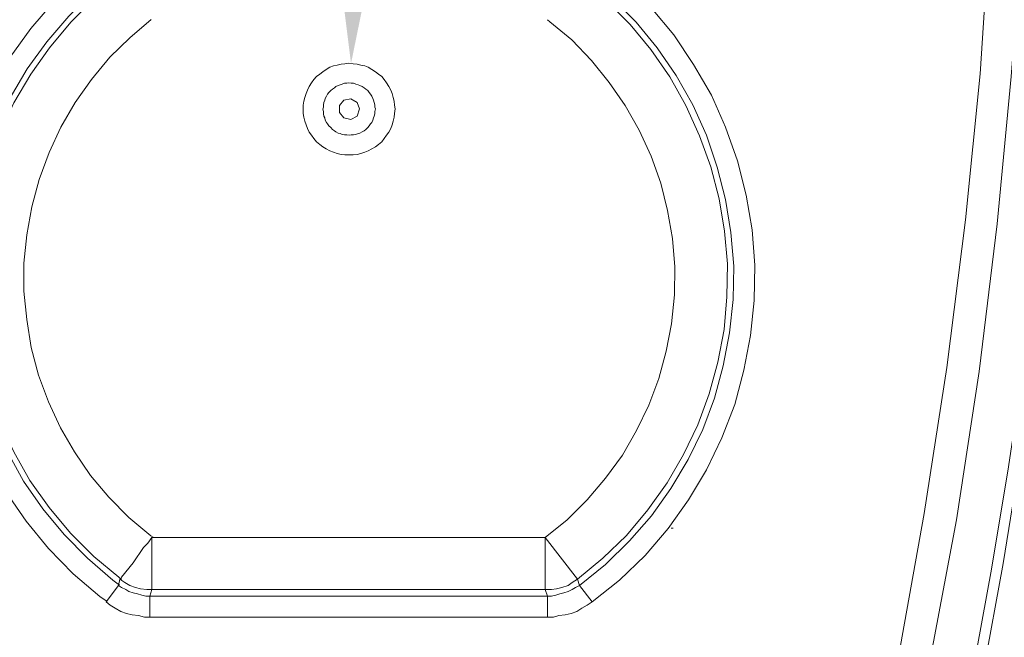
# Model space of a CAD drawing. Header units: millimetres. Extents: x 0 to 283, y 0 to 196.
# Tile 27 of 32: x 152 to 176, y 89 to 104. Entities that reach past the tile are written whole.
import ezdxf
from ezdxf import colors
from ezdxf.entities.mleader import LeaderData, LeaderLine
from ezdxf.math import Vec2, Vec3

# ---------------------------------------------------------------- set-up
doc = ezdxf.new("R2010")
doc.units = ezdxf.units.MM
doc.layers.get('0').update_dxf_attribs({"linetype": 'CONTINUOUS'})
doc.styles.add('SANSSERIF', font='sanss___.ttf')

msp = doc.modelspace()

# ---------------------------------------------------------------- linework, layer by layer
at = {"linetype": 'Continuous', "lineweight": 20}
msp.add_lwpolyline([(171.079, 78.512), (171.994, 81.733), (172.822, 85.065), (173.561, 88.495), (174.189, 92.003), (174.741, 95.533), (175.193, 99.107), (175.546, 102.637), (175.767, 106.101), (175.899, 109.421), (175.921, 112.576), (175.866, 115.554), (175.723, 118.345), (175.502, 120.949), (175.171, 123.364)], dxfattribs=at)
at = {"linetype": 'Continuous', "lineweight": 15}
for points in [[(171.84, 78.292), (172.755, 81.535), (173.561, 84.888), (174.311, 88.341), (174.973, 91.849), (175.524, 95.434), (175.954, 99.008), (176.296, 102.571), (176.561, 106.046), (176.683, 109.399), (176.705, 112.576), (176.627, 115.577), (176.484, 118.401), (176.252, 121.048), (175.954, 123.486)], [(172.877, 77.177), (173.682, 79.99), (174.41, 82.77), (175.039, 85.517), (175.624, 88.197), (176.098, 90.79), (176.506, 93.283), (176.859, 95.71), (177.157, 97.971), (177.389, 100.122), (177.565, 102.141), (177.708, 104.027), (177.819, 105.792), (177.896, 107.48), (177.973, 109.09), (177.995, 110.657), (177.995, 112.223), (177.973, 113.778), (177.918, 115.323), (177.874, 116.911)], [(177.62, 116.834), (177.664, 115.246), (177.708, 113.679), (177.741, 112.124), (177.708, 110.535), (177.686, 108.947), (177.642, 107.303), (177.565, 105.615), (177.444, 103.828), (177.289, 101.942), (177.113, 99.912), (176.881, 97.772), (176.583, 95.5), (176.23, 93.128), (175.822, 90.657), (175.348, 88.098), (174.796, 85.473), (174.167, 82.77), (173.428, 80.023), (172.645, 77.255)], [(154.411, 105.505), (153.76, 104.976), (153.153, 104.369), (152.602, 103.729), (152.105, 103.034), (151.664, 102.295), (151.3, 101.523), (150.991, 100.729), (150.771, 99.901), (150.616, 99.063), (150.539, 98.214), (150.528, 97.364), (150.594, 96.515), (150.737, 95.677), (150.947, 94.838), (151.234, 94.044), (151.587, 93.261), (152.006, 92.522), (152.491, 91.816), (153.032, 91.154), (153.628, 90.547), (154.267, 89.996), (154.444, 89.874)], [(166.17, 89.863), (166.832, 90.393), (167.45, 90.988), (168.001, 91.639), (168.497, 92.334), (168.928, 93.062), (169.303, 93.834), (169.612, 94.64), (169.832, 95.467), (169.998, 96.305), (170.086, 97.155), (170.097, 98.004), (170.031, 98.864), (169.887, 99.703), (169.678, 100.53), (169.391, 101.346), (169.049, 102.119), (168.619, 102.858), (168.144, 103.575), (167.604, 104.226), (167.008, 104.843), (166.357, 105.406), (166.192, 105.527)], [(154.72, 105.108), (154.091, 104.601), (153.517, 104.027), (152.988, 103.409), (152.513, 102.758), (152.105, 102.052), (151.763, 101.324), (151.477, 100.574), (151.256, 99.791), (151.113, 98.997), (151.035, 98.181), (151.035, 97.375), (151.09, 96.57), (151.223, 95.776), (151.421, 94.993), (151.697, 94.231), (152.039, 93.492), (152.425, 92.786), (152.889, 92.113), (153.407, 91.496), (153.97, 90.922), (154.587, 90.393), (154.742, 90.271)], [(154.742, 104.954), (154.135, 104.446), (153.572, 103.884), (153.054, 103.266), (152.602, 102.626), (152.194, 101.931), (151.863, 101.203), (151.587, 100.453), (151.377, 99.681), (151.245, 98.898), (151.168, 98.114), (151.168, 97.32), (151.234, 96.515), (151.377, 95.732), (151.576, 94.959), (151.852, 94.209), (152.194, 93.492), (152.58, 92.797), (153.043, 92.147), (153.561, 91.529), (154.124, 90.966), (154.731, 90.459), (154.797, 90.404)], [(165.817, 90.415), (166.424, 90.922), (166.997, 91.474), (167.516, 92.091), (167.979, 92.742), (168.376, 93.426), (168.718, 94.143), (168.994, 94.893), (169.203, 95.665), (169.358, 96.449), (169.424, 97.243), (169.435, 98.037), (169.369, 98.831), (169.237, 99.615), (169.038, 100.387), (168.762, 101.137), (168.431, 101.865), (168.045, 102.56), (167.582, 103.222), (167.085, 103.828), (166.523, 104.391), (165.905, 104.91), (165.839, 104.965)], [(165.861, 90.26), (166.49, 90.768), (167.074, 91.341), (167.604, 91.948), (168.067, 92.61), (168.486, 93.305), (168.839, 94.033), (169.126, 94.794), (169.336, 95.577), (169.49, 96.371), (169.579, 97.177), (169.59, 97.982), (169.523, 98.798), (169.391, 99.593), (169.192, 100.376), (168.928, 101.148), (168.597, 101.887), (168.2, 102.593), (167.736, 103.266), (167.229, 103.884), (166.655, 104.468), (166.049, 104.998), (165.894, 105.119)], [(155.514, 103.95), (154.995, 103.509), (154.51, 103.034), (154.069, 102.494), (153.672, 101.942), (153.33, 101.346), (153.043, 100.729), (152.8, 100.078), (152.624, 99.416), (152.502, 98.743), (152.436, 98.059), (152.436, 97.375), (152.502, 96.691), (152.613, 96.018), (152.789, 95.346), (153.032, 94.706), (153.319, 94.077), (153.661, 93.492), (154.047, 92.919), (154.488, 92.4), (154.973, 91.904), (155.503, 91.463), (155.558, 91.43)], [(165.034, 91.419), (165.563, 91.849), (166.049, 92.334), (166.49, 92.853), (166.898, 93.415), (167.24, 94.011), (167.538, 94.618), (167.78, 95.268), (167.957, 95.93), (168.089, 96.592), (168.156, 97.287), (168.167, 97.971), (168.111, 98.655), (167.99, 99.328), (167.825, 99.99), (167.593, 100.64), (167.306, 101.269), (166.964, 101.865), (166.578, 102.428), (166.148, 102.957), (165.674, 103.453), (165.144, 103.895), (165.089, 103.939)], [(168.078, 91.65), (168.122, 91.65), (168.122, 91.65)], [(155.525, 91.419), (155.426, 91.286), (155.326, 91.176)], [(155.525, 91.419), (165.034, 91.419), (165.034, 91.419)], [(155.525, 91.419), (155.525, 90.161), (155.525, 90.161)], [(165.034, 91.419), (165.817, 90.415), (165.817, 90.415)], [(165.034, 91.419), (165.034, 90.161), (165.034, 90.161)], [(155.326, 91.176), (155.073, 90.812), (155.073, 90.812)], [(155.073, 90.812), (154.797, 90.459), (154.775, 90.415), (154.753, 90.415)], [(154.422, 89.863), (154.72, 90.26), (154.72, 90.26)], [(154.753, 90.415), (154.72, 90.26), (154.72, 90.26)], [(154.72, 90.26), (154.797, 90.216), (154.896, 90.161), (154.973, 90.117), (155.073, 90.084), (155.183, 90.062), (155.282, 90.029), (155.382, 90.007), (155.481, 90.007)], [(154.753, 90.415), (154.874, 90.337), (154.995, 90.26), (155.128, 90.216), (155.249, 90.183), (155.404, 90.161), (155.525, 90.161)], [(165.034, 90.161), (165.188, 90.161), (165.309, 90.183), (165.431, 90.216), (165.585, 90.26), (165.685, 90.337), (165.817, 90.415)], [(165.089, 90.007), (165.188, 90.007), (165.287, 90.029), (165.387, 90.062), (165.486, 90.084), (165.585, 90.117), (165.685, 90.161), (165.762, 90.216), (165.861, 90.26)], [(165.817, 90.415), (165.861, 90.26), (165.861, 90.26)], [(166.17, 89.863), (165.861, 90.26), (165.861, 90.26)], [(155.525, 90.161), (155.481, 90.007), (155.481, 90.007)], [(155.481, 90.007), (165.089, 90.007), (165.089, 90.007)], [(155.481, 89.499), (155.481, 90.007), (155.481, 90.007)], [(155.525, 90.161), (165.034, 90.161), (165.034, 90.161)], [(165.034, 90.161), (165.089, 90.007), (165.089, 90.007)], [(165.089, 89.499), (165.089, 90.007), (165.089, 90.007)], [(154.422, 89.863), (154.521, 89.786), (154.642, 89.709), (154.775, 89.631), (154.918, 89.587), (155.051, 89.554), (155.205, 89.532), (155.348, 89.499), (155.481, 89.499)], [(165.089, 89.499), (165.232, 89.499), (165.365, 89.532), (165.519, 89.554), (165.662, 89.587), (165.795, 89.631), (165.916, 89.709), (166.049, 89.786), (166.17, 89.863)], [(155.481, 89.499), (165.089, 89.499), (165.089, 89.499)]]:
    msp.add_lwpolyline(points, dxfattribs=at)
for points in [[(161.404, 101.788), (161.393, 101.876), (161.382, 101.975), (161.36, 102.063), (161.338, 102.163), (161.305, 102.24), (161.25, 102.328), (161.195, 102.416), (161.14, 102.494), (161.085, 102.571), (161.007, 102.626), (160.93, 102.681), (160.842, 102.736), (160.754, 102.792), (160.676, 102.825), (160.577, 102.847), (160.489, 102.869), (160.39, 102.88), (160.29, 102.891), (160.191, 102.88), (160.103, 102.869), (160.004, 102.847), (159.915, 102.825), (159.827, 102.792), (159.739, 102.736), (159.662, 102.681), (159.584, 102.626), (159.507, 102.571), (159.441, 102.494), (159.386, 102.416), (159.331, 102.328), (159.287, 102.24), (159.253, 102.163), (159.22, 102.063), (159.198, 101.975), (159.187, 101.876), (159.187, 101.777), (159.187, 101.677), (159.198, 101.589), (159.22, 101.49), (159.253, 101.402), (159.287, 101.313), (159.331, 101.225), (159.386, 101.148), (159.441, 101.071), (159.507, 100.993), (159.584, 100.927), (159.662, 100.872), (159.739, 100.817), (159.827, 100.773), (159.915, 100.74), (160.004, 100.707), (160.103, 100.685), (160.191, 100.674), (160.301, 100.674), (160.39, 100.674), (160.489, 100.685), (160.577, 100.707), (160.676, 100.74), (160.754, 100.773), (160.842, 100.817), (160.93, 100.872), (161.007, 100.927), (161.085, 100.993), (161.14, 101.071), (161.195, 101.148), (161.25, 101.225), (161.305, 101.313), (161.338, 101.402), (161.36, 101.49), (161.382, 101.589), (161.393, 101.677)], [(160.93, 101.788), (160.919, 101.832), (160.919, 101.887), (160.897, 101.942), (160.886, 101.997), (160.864, 102.041), (160.842, 102.097), (160.809, 102.141), (160.776, 102.185), (160.743, 102.229), (160.699, 102.262), (160.654, 102.295), (160.61, 102.328), (160.555, 102.35), (160.511, 102.372), (160.456, 102.383), (160.401, 102.405), (160.346, 102.405), (160.29, 102.416), (160.235, 102.405), (160.18, 102.405), (160.125, 102.383), (160.081, 102.372), (160.026, 102.35), (159.97, 102.328), (159.937, 102.295), (159.893, 102.262), (159.849, 102.229), (159.805, 102.185), (159.772, 102.141), (159.75, 102.097), (159.717, 102.041), (159.706, 101.997), (159.684, 101.942), (159.673, 101.887), (159.673, 101.832), (159.662, 101.777), (159.673, 101.722), (159.673, 101.666), (159.684, 101.611), (159.706, 101.567), (159.717, 101.512), (159.75, 101.457), (159.772, 101.424), (159.805, 101.38), (159.849, 101.335), (159.893, 101.291), (159.937, 101.258), (159.97, 101.236), (160.026, 101.203), (160.081, 101.192), (160.125, 101.17), (160.18, 101.159), (160.235, 101.159), (160.301, 101.148), (160.346, 101.159), (160.401, 101.159), (160.456, 101.17), (160.511, 101.192), (160.555, 101.203), (160.61, 101.236), (160.654, 101.258), (160.699, 101.291), (160.743, 101.335), (160.776, 101.38), (160.809, 101.424), (160.842, 101.457), (160.864, 101.512), (160.886, 101.567), (160.897, 101.611), (160.919, 101.666), (160.919, 101.722)], [(160.544, 101.788), (160.489, 101.942), (160.334, 102.03), (160.169, 101.997), (160.059, 101.865), (160.059, 101.699), (160.169, 101.567), (160.334, 101.534), (160.489, 101.611)]]:
    msp.add_lwpolyline(points, close=True, dxfattribs=at)

# ---------------------------------------------------------------- leaders
ml = msp.add_multileader_mtext('Standard')
ml.set_content('Vent Plug Do Not Obstruct', color=256, style='SANSSERIF')
ml.set_leader_properties()
ml.build(insert=Vec2(0, 0))
ml.multileader.update_dxf_attribs({"dogleg_length": 2, "arrow_head_size": 2.5})
ctx = ml.context
ctx.base_point, ctx.char_height, ctx.arrow_head_size, ctx.landing_gap_size, ctx.plane_origin = Vec3(164.351, 155.018), 2.5, 2.5, 1.5, Vec3(198.864, 182.604)
ctx.text_align_type = 2
notes = []
notes.append((ctx, [(1, (1, 1, 0), (162.351, 155.018), (1, 0), 2, [(0, [(160.34, 102.885)], 0, [])])]))
ctx.mtext.insert, ctx.mtext.alignment, ctx.mtext.flow_direction = Vec3(206.077, 156.645), 3, 5
for ctx, leaders in notes:
    for number, flags, end, landing, length, lines in leaders:
        leader = LeaderData()
        leader.index, (leader.has_last_leader_line, leader.has_dogleg_vector, leader.attachment_direction) = number, flags
        leader.last_leader_point, leader.dogleg_vector, leader.dogleg_length = Vec3(end), Vec3(landing), length
        for number, points, colour, breaks in lines:
            line = LeaderLine()
            line.index, line.vertices, line.color, line.breaks = number, Vec3.list(points), colors.encode_raw_color(colour), breaks
            leader.lines.append(line)
        ctx.leaders.append(leader)

doc.saveas('drawing.dxf')
